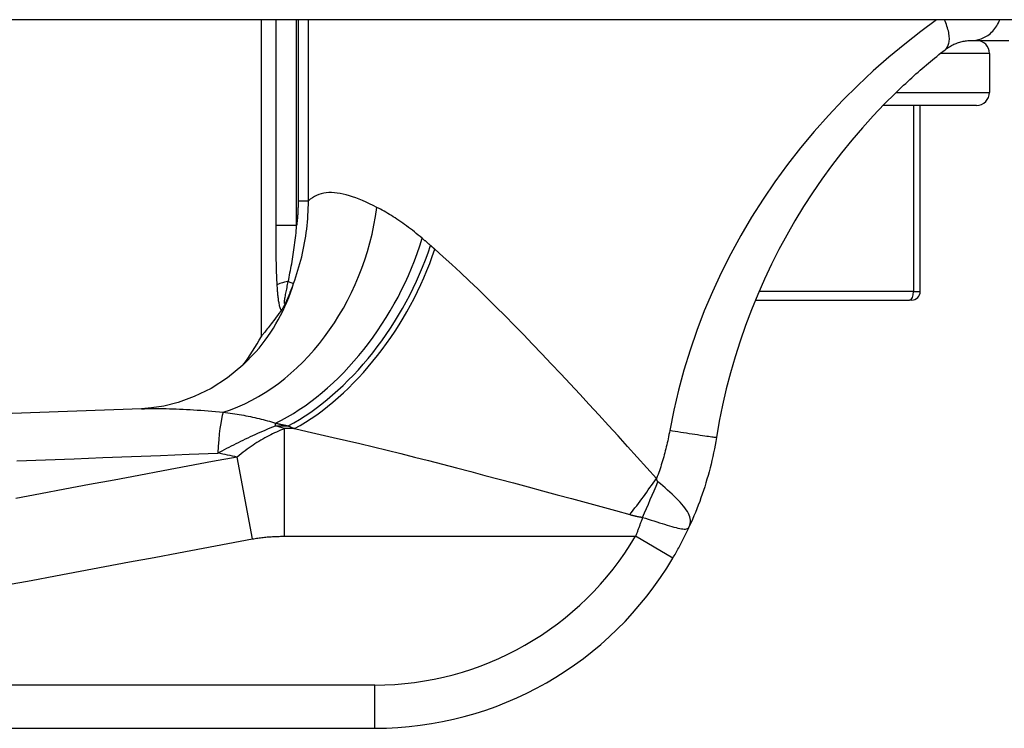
# Model space of a CAD drawing. Header units: inches. Extents: x 2.8 to 89.6, y 4.6 to 48.7.
# Tile 53 of 107: x 3.604 to 4.501, y 39.049 to 39.694. Entities that reach past the tile are written whole.
import ezdxf

# ---------------------------------------------------------------- set-up
doc = ezdxf.new("R2010")
doc.units = ezdxf.units.IN
doc.header["$MEASUREMENT"] = 0
doc.layers.add('Visible Edges(ANSI)', color=7, linetype='Continuous', lineweight=25)
doc.layers.add('Visible Tangent Edges(ANSI)', color=7, linetype='Continuous', lineweight=25)

msp = doc.modelspace()

# ---------------------------------------------------------------- linework, layer by layer
at = {"layer": 'Visible Edges(ANSI)'}
for p, q in [((18.57949, 39.69424), (2.95349, 39.69424)), ((3.82435, 39.40599), (3.82435, 39.69424)), ((4.47119, 39.67534), (4.50483, 39.67534)), ((4.48739, 39.66353), (4.48739, 39.6281)), ((4.47558, 39.61628), (4.39059, 39.61628)), ((4.42431, 39.44699), (4.42431, 39.61628)), ((4.27417, 39.43912), (4.41443, 39.43912)), ((4.41644, 39.43912), (4.41443, 39.43912)), ((3.84229, 39.42945), (3.84172, 39.42868)), ((3.27873, 39.04936), (3.92779, 39.04936))]:
    msp.add_line(p, q, dxfattribs=at)
at = {"layer": 'Visible Edges(ANSI)', "flags": 128}
for points in [[(4.44689, 39.66694), (4.44786, 39.66768), (4.44885, 39.66839), (4.44985, 39.66905), (4.45086, 39.66968), (4.45188, 39.67028), (4.45291, 39.67084), (4.45394, 39.67136), (4.45498, 39.67185), (4.45603, 39.6723), (4.45708, 39.67272), (4.45813, 39.67311), (4.45918, 39.67346), (4.46024, 39.67379), (4.4613, 39.67408), (4.46236, 39.67434), (4.46342, 39.67457), (4.46448, 39.67476), (4.46553, 39.67493), (4.46657, 39.67507), (4.46757, 39.67517), (4.46854, 39.67525), (4.46946, 39.6753), (4.47035, 39.67533), (4.47119, 39.67534)], [(4.40173, 39.62745), (4.40359, 39.62924), (4.40544, 39.63103), (4.40731, 39.6328), (4.40917, 39.63456), (4.41104, 39.6363), (4.41291, 39.63804), (4.41479, 39.63976), (4.41667, 39.64146), (4.41855, 39.64316), (4.42043, 39.64484), (4.42232, 39.64651), (4.42421, 39.64817), (4.4261, 39.64981), (4.42799, 39.65144), (4.42988, 39.65305), (4.43177, 39.65465), (4.43366, 39.65623), (4.43555, 39.6578), (4.43743, 39.65936), (4.43932, 39.6609), (4.44121, 39.66243), (4.44311, 39.66395), (4.445, 39.66545), (4.44689, 39.66694)], [(4.40173, 39.62745), (4.39158, 39.6173), (4.38158, 39.60677), (4.37176, 39.59587), (4.36215, 39.58464), (4.35276, 39.57309), (4.34364, 39.56124), (4.3348, 39.54911), (4.32628, 39.53672), (4.31809, 39.52411), (4.31025, 39.51128), (4.30275, 39.49826), (4.29561, 39.48503), (4.28882, 39.47162), (4.28238, 39.45801), (4.2763, 39.44421), (4.27059, 39.43024), (4.26524, 39.41609), (4.26027, 39.4018), (4.25569, 39.38739), (4.2515, 39.37286), (4.2477, 39.35825), (4.24431, 39.34356), (4.24131, 39.3288), (4.23871, 39.31401)], [(3.84686, 39.4374), (3.84667, 39.43701), (3.84648, 39.43663), (3.84629, 39.43626), (3.8461, 39.43588), (3.8459, 39.43551), (3.84571, 39.43513), (3.84551, 39.43476), (3.84531, 39.43439), (3.84511, 39.43402), (3.8449, 39.43365), (3.8447, 39.43328), (3.84449, 39.43292), (3.84429, 39.43256), (3.84408, 39.43221), (3.84387, 39.43186), (3.84367, 39.43154), (3.84348, 39.43122), (3.84329, 39.43092), (3.84311, 39.43064), (3.84293, 39.43037), (3.84276, 39.43012), (3.8426, 39.42988), (3.84244, 39.42965), (3.84229, 39.42945)], [(3.84172, 39.42868), (3.84038, 39.42687), (3.83907, 39.42512), (3.83782, 39.42345), (3.83662, 39.42185), (3.83547, 39.42033), (3.83436, 39.41888), (3.83331, 39.41751), (3.83232, 39.41621), (3.83138, 39.41498), (3.83049, 39.41383), (3.82966, 39.41276), (3.82888, 39.41177), (3.82817, 39.41085), (3.82751, 39.41001), (3.82691, 39.40924), (3.82638, 39.40856), (3.8259, 39.40796), (3.82549, 39.40744), (3.82515, 39.407), (3.82486, 39.40663), (3.82464, 39.40635), (3.82448, 39.40615), (3.82438, 39.40603), (3.82435, 39.40599)], [(3.81947, 39.39203), (3.80753, 39.37975), (3.79364, 39.3684), (3.77856, 39.35874), (3.76324, 39.35124), (3.74864, 39.34595), (3.73552, 39.34264), (3.72433, 39.34086), (3.71526, 39.34016)], [(3.71526, 39.34016), (3.4371, 39.33003), (3.15906, 39.32133)], [(4.23871, 39.31401), (4.23813, 39.31052), (4.2375, 39.30704), (4.23684, 39.30356), (4.23613, 39.30008), (4.23539, 39.29662), (4.23461, 39.29316), (4.23379, 39.28971), (4.23293, 39.28627), (4.23203, 39.28284), (4.23109, 39.27942), (4.23012, 39.27601), (4.2291, 39.27262), (4.22805, 39.26923), (4.22696, 39.26585), (4.22584, 39.26249), (4.22467, 39.25914), (4.22347, 39.25581), (4.22223, 39.25248), (4.22095, 39.24918), (4.21964, 39.24589), (4.21829, 39.24261), (4.2169, 39.23935), (4.21548, 39.2361), (4.21402, 39.23288)], [(4.19895, 39.20408), (4.19964, 39.20526), (4.20033, 39.20644), (4.20101, 39.20762), (4.20169, 39.20881), (4.20236, 39.21001), (4.20303, 39.2112), (4.2037, 39.2124), (4.20435, 39.2136), (4.20501, 39.2148), (4.20565, 39.21601), (4.20629, 39.21722), (4.20693, 39.21842), (4.20756, 39.21963), (4.20818, 39.22084), (4.20879, 39.22205), (4.2094, 39.22326), (4.21001, 39.22447), (4.2106, 39.22568), (4.21119, 39.22688), (4.21177, 39.22809), (4.21234, 39.22929), (4.21291, 39.23049), (4.21347, 39.23168), (4.21402, 39.23288)]]:
    msp.add_lwpolyline(points, dxfattribs=at)
at = {"layer": 'Visible Edges(ANSI)'}
for centre, radius, start, end in [((4.47558, 39.66353), 0.01181, 0, 90), ((4.47558, 39.6281), 0.01181, 270, 0), ((4.41644, 39.44699), 0.00787, 270, 0), ((3.65078, 39.49885), 0.19685, 322.74953, 331.85376), ((3.92779, 39.36432), 0.31496, 270, 329.41946)]:
    msp.add_arc(centre, radius, start, end, dxfattribs=at)
at = {"layer": 'Visible Tangent Edges(ANSI)'}
for p, q in [((3.8375, 39.69424), (3.8375, 39.50684)), ((3.85651, 39.50684), (3.85651, 39.69424)), ((3.85783, 39.69424), (3.85783, 39.52928)), ((3.86717, 39.52928), (3.86717, 39.69424)), ((4.48739, 39.66353), (4.44258, 39.66353)), ((4.4024, 39.6281), (4.48739, 39.6281)), ((4.41828, 39.61628), (4.41828, 39.44699)), ((3.85783, 39.52928), (3.86717, 39.52928)), ((3.85651, 39.50684), (3.8375, 39.50684)), ((3.84885, 39.45592), (3.85371, 39.45414)), ((4.41828, 39.44699), (4.27749, 39.44699)), ((4.41828, 39.44699), (4.42431, 39.44699)), ((3.8372, 39.32461), (3.8372, 39.32707)), ((3.8372, 39.32461), (3.84864, 39.32461)), ((3.85449, 39.32207), (3.84537, 39.32207)), ((3.84537, 39.22411), (3.84537, 39.32207)), ((3.81632, 39.22169), (3.80239, 39.29624)), ((3.84537, 39.22411), (4.16505, 39.22411)), ((4.19895, 39.20408), (4.16505, 39.22411)), ((3.92779, 39.08873), (3.27873, 39.08873)), ((3.92779, 39.04936), (3.92779, 39.08873))]:
    msp.add_line(p, q, dxfattribs=at)
at = {"layer": 'Visible Tangent Edges(ANSI)', "flags": 128}
for points in [[(4.43926, 39.69424), (4.4247, 39.68348), (4.41016, 39.67208), (4.39573, 39.6601), (4.3815, 39.64756), (4.36754, 39.6345), (4.35391, 39.62096), (4.34065, 39.60695), (4.32779, 39.59249), (4.31539, 39.57762), (4.30346, 39.56237), (4.29204, 39.54675), (4.28114, 39.53079), (4.27079, 39.51452), (4.261, 39.49795), (4.25178, 39.48111), (4.24316, 39.46401), (4.23513, 39.44668), (4.2277, 39.42914), (4.22089, 39.4114), (4.2147, 39.39347), (4.20913, 39.37538), (4.20419, 39.35714), (4.19989, 39.33878), (4.19623, 39.3203)], [(4.44689, 39.66694), (4.44749, 39.66746), (4.44805, 39.66805), (4.44857, 39.6687), (4.44904, 39.66942), (4.44947, 39.6702), (4.44983, 39.67105), (4.45015, 39.67196), (4.45041, 39.67294), (4.4506, 39.67397), (4.45074, 39.67507), (4.45081, 39.67622), (4.45082, 39.67742), (4.45077, 39.67866), (4.45065, 39.67996), (4.45047, 39.68129), (4.45023, 39.68265), (4.44993, 39.68405), (4.44957, 39.68547), (4.44915, 39.68691), (4.44867, 39.68837), (4.44815, 39.68983), (4.44757, 39.6913), (4.44695, 39.69277), (4.44628, 39.69424)], [(4.47119, 39.67534), (4.47241, 39.67537), (4.47364, 39.67546), (4.47488, 39.67561), (4.47613, 39.67582), (4.47738, 39.6761), (4.47863, 39.67644), (4.47987, 39.67686), (4.48111, 39.67735), (4.48234, 39.6779), (4.48355, 39.67853), (4.48474, 39.67924), (4.48591, 39.68001), (4.48705, 39.68085), (4.48816, 39.68177), (4.48924, 39.68275), (4.49028, 39.6838), (4.49128, 39.68492), (4.49224, 39.68609), (4.49314, 39.68733), (4.494, 39.68862), (4.4948, 39.68996), (4.49555, 39.69134), (4.49625, 39.69277), (4.49688, 39.69424)], [(3.85371, 39.45414), (3.85477, 39.45714), (3.85579, 39.46015), (3.85677, 39.46318), (3.85771, 39.46622), (3.85861, 39.46928), (3.85947, 39.47235), (3.86029, 39.47544), (3.86107, 39.47854), (3.8618, 39.48164), (3.86249, 39.48476), (3.86313, 39.48789), (3.86373, 39.49103), (3.86428, 39.49418), (3.86479, 39.49734), (3.86525, 39.50051), (3.86566, 39.50368), (3.86602, 39.50687), (3.86634, 39.51006), (3.8666, 39.51326), (3.86682, 39.51646), (3.86698, 39.51966), (3.8671, 39.52287), (3.86716, 39.52608), (3.86717, 39.52928)], [(3.85783, 39.52928), (3.85783, 39.52835), (3.85782, 39.52741), (3.85781, 39.52647), (3.85779, 39.52554), (3.85777, 39.5246), (3.85774, 39.52367), (3.85771, 39.52273), (3.85768, 39.52179), (3.85764, 39.52086), (3.8576, 39.51992), (3.85755, 39.51899), (3.8575, 39.51805), (3.85744, 39.51711), (3.85738, 39.51618), (3.85731, 39.51524), (3.85724, 39.51431), (3.85716, 39.51337), (3.85708, 39.51244), (3.857, 39.51151), (3.85691, 39.51057), (3.85681, 39.50964), (3.85672, 39.50871), (3.85661, 39.50777), (3.85651, 39.50684)], [(3.92954, 39.52347), (3.92622, 39.52515), (3.92295, 39.52674), (3.91973, 39.52823), (3.91657, 39.52961), (3.91346, 39.53089), (3.91041, 39.53206), (3.90742, 39.53312), (3.90449, 39.53406), (3.90163, 39.53487), (3.89884, 39.53555), (3.89611, 39.5361), (3.89345, 39.53652), (3.89086, 39.53679), (3.88834, 39.53692), (3.88588, 39.5369), (3.8835, 39.53672), (3.8812, 39.53639), (3.87896, 39.5359), (3.8768, 39.53523), (3.87471, 39.5344), (3.8727, 39.53339), (3.87078, 39.5322), (3.86893, 39.53083), (3.86717, 39.52928)], [(3.97085, 39.49527), (3.96905, 39.49679), (3.96725, 39.49828), (3.96546, 39.49973), (3.96367, 39.50116), (3.96189, 39.50256), (3.96011, 39.50393), (3.95834, 39.50526), (3.95657, 39.50657), (3.95482, 39.50784), (3.95307, 39.50909), (3.95133, 39.51031), (3.94959, 39.51149), (3.94787, 39.51265), (3.94615, 39.51378), (3.94445, 39.51488), (3.94275, 39.51594), (3.94106, 39.51699), (3.93939, 39.518), (3.93772, 39.51898), (3.93606, 39.51994), (3.93441, 39.52086), (3.93278, 39.52176), (3.93115, 39.52263), (3.92954, 39.52347)], [(3.8375, 39.50684), (3.8375, 39.50458), (3.8375, 39.50232), (3.8375, 39.50006), (3.8375, 39.4978), (3.83751, 39.49554), (3.83752, 39.49328), (3.83753, 39.49102), (3.83754, 39.48876), (3.83755, 39.4865), (3.83757, 39.48424), (3.83759, 39.48198), (3.83762, 39.47972), (3.83765, 39.47747), (3.83768, 39.47521), (3.83772, 39.47295), (3.83777, 39.47069), (3.83782, 39.46844), (3.83789, 39.46618), (3.83796, 39.46393), (3.83803, 39.46169), (3.83812, 39.45945), (3.83823, 39.45722), (3.83834, 39.45499), (3.83847, 39.45278)], [(3.84885, 39.45592), (3.84925, 39.45787), (3.84965, 39.45984), (3.85004, 39.46184), (3.85044, 39.46385), (3.85083, 39.46588), (3.85121, 39.46793), (3.8516, 39.47), (3.85197, 39.47208), (3.85234, 39.47418), (3.85269, 39.47628), (3.85304, 39.4784), (3.85338, 39.48053), (3.85371, 39.48267), (3.85403, 39.48482), (3.85434, 39.48698), (3.85463, 39.48915), (3.85492, 39.49134), (3.85519, 39.49353), (3.85544, 39.49573), (3.85569, 39.49794), (3.85591, 39.50015), (3.85613, 39.50238), (3.85632, 39.50461), (3.85651, 39.50684)], [(3.97842, 39.48872), (3.9781, 39.489), (3.97778, 39.48928), (3.97747, 39.48956), (3.97715, 39.48984), (3.97683, 39.49011), (3.97652, 39.49039), (3.9762, 39.49066), (3.97588, 39.49094), (3.97557, 39.49121), (3.97525, 39.49149), (3.97494, 39.49176), (3.97462, 39.49203), (3.97431, 39.49231), (3.97399, 39.49258), (3.97368, 39.49285), (3.97336, 39.49312), (3.97305, 39.49339), (3.97273, 39.49366), (3.97242, 39.49393), (3.97211, 39.4942), (3.97179, 39.49447), (3.97148, 39.49473), (3.97117, 39.495), (3.97085, 39.49527)], [(3.98229, 39.48534), (3.98213, 39.48548), (3.98196, 39.48562), (3.9818, 39.48576), (3.98164, 39.4859), (3.98148, 39.48605), (3.98132, 39.48619), (3.98115, 39.48633), (3.98099, 39.48647), (3.98083, 39.48661), (3.98067, 39.48675), (3.98051, 39.48689), (3.98035, 39.48703), (3.98019, 39.48717), (3.98002, 39.48731), (3.97986, 39.48746), (3.9797, 39.4876), (3.97954, 39.48774), (3.97938, 39.48788), (3.97922, 39.48802), (3.97906, 39.48816), (3.9789, 39.4883), (3.97874, 39.48844), (3.97858, 39.48858), (3.97842, 39.48872)], [(4.18423, 39.27667), (4.17545, 39.2864), (4.16667, 39.29611), (4.15789, 39.30578), (4.14912, 39.31542), (4.14036, 39.32501), (4.13162, 39.33455), (4.1229, 39.34402), (4.11421, 39.35341), (4.10556, 39.36272), (4.09694, 39.37193), (4.08836, 39.38103), (4.07984, 39.39002), (4.07136, 39.39889), (4.06293, 39.40762), (4.05456, 39.41621), (4.04625, 39.42464), (4.038, 39.43292), (4.02981, 39.44104), (4.02167, 39.44897), (4.01362, 39.45671), (4.00564, 39.46424), (3.99775, 39.47153), (3.98997, 39.47857), (3.98229, 39.48534)], [(3.83847, 39.45278), (3.83854, 39.45168), (3.83861, 39.45057), (3.83869, 39.44946), (3.83878, 39.44836), (3.83887, 39.44726), (3.83896, 39.44617), (3.83906, 39.44508), (3.83917, 39.444), (3.83929, 39.44293), (3.83941, 39.44187), (3.83954, 39.44082), (3.83967, 39.43979), (3.83982, 39.43877), (3.83998, 39.43777), (3.84014, 39.43679), (3.84032, 39.43583), (3.84051, 39.43489), (3.84072, 39.43398), (3.84094, 39.43309), (3.84117, 39.43225), (3.84143, 39.43146), (3.84169, 39.43072), (3.84198, 39.43005), (3.84229, 39.42945)], [(3.84686, 39.4374), (3.84651, 39.43679), (3.84619, 39.43631), (3.84591, 39.436), (3.84568, 39.43587), (3.8455, 39.43593), (3.84539, 39.43619), (3.84534, 39.43663), (3.84535, 39.43723), (3.84541, 39.43796), (3.84551, 39.4388), (3.84565, 39.43975), (3.84581, 39.44076), (3.846, 39.44183), (3.84621, 39.44295), (3.84643, 39.44412), (3.84667, 39.44532), (3.84692, 39.44656), (3.84718, 39.44783), (3.84745, 39.44913), (3.84773, 39.45046), (3.848, 39.4518), (3.84829, 39.45316), (3.84857, 39.45454), (3.84885, 39.45592)], [(3.84686, 39.4374), (3.84718, 39.43809), (3.84749, 39.43877), (3.84779, 39.43947), (3.8481, 39.44016), (3.8484, 39.44085), (3.84871, 39.44154), (3.849, 39.44223), (3.8493, 39.44293), (3.84959, 39.44362), (3.84989, 39.44432), (3.85017, 39.44502), (3.85046, 39.44571), (3.85074, 39.44641), (3.85103, 39.44711), (3.85131, 39.44781), (3.85158, 39.44851), (3.85186, 39.44921), (3.85213, 39.44992), (3.8524, 39.45062), (3.85267, 39.45132), (3.85293, 39.45203), (3.85319, 39.45273), (3.85345, 39.45344), (3.85371, 39.45414)], [(3.71524, 39.34016), (3.71792, 39.34025), (3.72064, 39.34032), (3.7234, 39.34037), (3.7262, 39.3404), (3.72903, 39.34041), (3.73191, 39.34039), (3.73482, 39.34036), (3.73777, 39.3403), (3.74076, 39.34023), (3.74379, 39.34014), (3.74685, 39.34003), (3.74995, 39.3399), (3.75309, 39.33975), (3.75626, 39.33959), (3.75946, 39.33941), (3.76269, 39.33921), (3.76596, 39.339), (3.76926, 39.33877), (3.77259, 39.33853), (3.77594, 39.33827), (3.77933, 39.33799), (3.78274, 39.33771), (3.78618, 39.33741), (3.78964, 39.33709)], [(3.78964, 39.33709), (3.79176, 39.33682), (3.79386, 39.33654), (3.79596, 39.33625), (3.79805, 39.33594), (3.80012, 39.33562), (3.80219, 39.33529), (3.80425, 39.33495), (3.8063, 39.33459), (3.80833, 39.33422), (3.81035, 39.33383), (3.81236, 39.33343), (3.81436, 39.33302), (3.81635, 39.3326), (3.81832, 39.33216), (3.82027, 39.33171), (3.82222, 39.33125), (3.82414, 39.33077), (3.82606, 39.33028), (3.82795, 39.32978), (3.82983, 39.32926), (3.8317, 39.32873), (3.83355, 39.32819), (3.83538, 39.32763), (3.8372, 39.32707)], [(3.78468, 39.29982), (3.78673, 39.30092), (3.7888, 39.30202), (3.79088, 39.30312), (3.79296, 39.30421), (3.79506, 39.3053), (3.79716, 39.30638), (3.79928, 39.30746), (3.80141, 39.30853), (3.80355, 39.30959), (3.8057, 39.31065), (3.80787, 39.3117), (3.81004, 39.31275), (3.81223, 39.31379), (3.81443, 39.31482), (3.81665, 39.31585), (3.81887, 39.31686), (3.82111, 39.31787), (3.82337, 39.31887), (3.82564, 39.31985), (3.82792, 39.32083), (3.83021, 39.32179), (3.83253, 39.32275), (3.83485, 39.32369), (3.8372, 39.32461)], [(3.8372, 39.32707), (3.83767, 39.32697), (3.83814, 39.32687), (3.83862, 39.32677), (3.83909, 39.32666), (3.83956, 39.32656), (3.84004, 39.32646), (3.84051, 39.32636), (3.84099, 39.32626), (3.84147, 39.32616), (3.84194, 39.32606), (3.84242, 39.32596), (3.8429, 39.32585), (3.84337, 39.32575), (3.84385, 39.32565), (3.84433, 39.32555), (3.84481, 39.32544), (3.84528, 39.32534), (3.84576, 39.32524), (3.84624, 39.32513), (3.84672, 39.32503), (3.8472, 39.32492), (3.84768, 39.32482), (3.84816, 39.32472), (3.84864, 39.32461)], [(3.84864, 39.32461), (3.84888, 39.32451), (3.84912, 39.3244), (3.84937, 39.32429), (3.84961, 39.32419), (3.84985, 39.32408), (3.8501, 39.32398), (3.85034, 39.32387), (3.85058, 39.32377), (3.85083, 39.32366), (3.85107, 39.32355), (3.85131, 39.32345), (3.85156, 39.32334), (3.8518, 39.32324), (3.85205, 39.32313), (3.85229, 39.32302), (3.85253, 39.32292), (3.85278, 39.32281), (3.85302, 39.32271), (3.85327, 39.3226), (3.85351, 39.3225), (3.85376, 39.32239), (3.854, 39.32228), (3.85425, 39.32218), (3.85449, 39.32207)], [(3.84537, 39.32207), (3.84357, 39.32135), (3.84178, 39.32059), (3.83999, 39.31982), (3.8382, 39.31901), (3.83642, 39.31819), (3.83463, 39.31733), (3.83285, 39.31645), (3.83107, 39.31553), (3.82928, 39.31459), (3.8275, 39.31362), (3.82571, 39.31262), (3.82393, 39.31158), (3.82214, 39.31051), (3.82035, 39.30941), (3.81856, 39.30827), (3.81677, 39.30709), (3.81497, 39.30588), (3.81318, 39.30463), (3.81138, 39.30334), (3.80959, 39.30201), (3.80779, 39.30063), (3.80599, 39.29921), (3.80419, 39.29775), (3.80239, 39.29624)], [(3.85449, 39.32207), (3.86611, 39.31953), (3.87789, 39.31689), (3.88982, 39.31416), (3.90189, 39.31134), (3.91408, 39.30843), (3.92638, 39.30546), (3.93878, 39.30241), (3.95126, 39.29931), (3.96383, 39.29615), (3.97649, 39.29293), (3.98924, 39.28965), (4.00206, 39.28633), (4.01497, 39.28296), (4.02794, 39.27954), (4.04098, 39.27609), (4.05407, 39.2726), (4.06722, 39.26908), (4.08041, 39.26552), (4.09363, 39.26195), (4.10688, 39.25835), (4.12015, 39.25474), (4.13343, 39.25111), (4.14672, 39.24747), (4.16, 39.24382)], [(4.19623, 39.3203), (4.19589, 39.31845), (4.19554, 39.3166), (4.19517, 39.31476), (4.19478, 39.31291), (4.19439, 39.31107), (4.19398, 39.30924), (4.19355, 39.3074), (4.19311, 39.30557), (4.19266, 39.30374), (4.1922, 39.30191), (4.19172, 39.30008), (4.19122, 39.29826), (4.19072, 39.29645), (4.19019, 39.29463), (4.18966, 39.29282), (4.18911, 39.29101), (4.18855, 39.2892), (4.18797, 39.2874), (4.18738, 39.28561), (4.18678, 39.28381), (4.18616, 39.28202), (4.18553, 39.28023), (4.18489, 39.27845), (4.18423, 39.27667)], [(4.23871, 39.31401), (4.23863, 39.31399), (4.23839, 39.31399), (4.23798, 39.31402), (4.23739, 39.31408), (4.23662, 39.31416), (4.23566, 39.31428), (4.2345, 39.31443), (4.23316, 39.31461), (4.23162, 39.31482), (4.22991, 39.31507), (4.22803, 39.31534), (4.22599, 39.31564), (4.2238, 39.31596), (4.2215, 39.31631), (4.21909, 39.31668), (4.2166, 39.31706), (4.21405, 39.31746), (4.21146, 39.31786), (4.20886, 39.31827), (4.20626, 39.31868), (4.20368, 39.3191), (4.20114, 39.31951), (4.19865, 39.31991), (4.19623, 39.3203)], [(3.80239, 39.29624), (3.77992, 39.29204), (3.75745, 39.28784), (3.73507, 39.28366), (3.7127, 39.27948), (3.69031, 39.27529), (3.6679, 39.27111), (3.64551, 39.26692), (3.62312, 39.26274), (3.60072, 39.25855)], [(3.60169, 39.29273), (3.62783, 39.29371), (3.65397, 39.29469), (3.68011, 39.29569), (3.70625, 39.29671), (3.73239, 39.29773), (3.75854, 39.29877), (3.78468, 39.29982)], [(4.18551, 39.2737), (4.18544, 39.27377), (4.18536, 39.27384), (4.18529, 39.27392), (4.18522, 39.274), (4.18516, 39.27409), (4.18509, 39.27418), (4.18503, 39.27428), (4.18497, 39.27438), (4.18491, 39.27449), (4.18485, 39.27461), (4.1848, 39.27473), (4.18474, 39.27485), (4.18469, 39.27498), (4.18464, 39.27511), (4.18459, 39.27525), (4.18455, 39.27539), (4.1845, 39.27553), (4.18446, 39.27568), (4.18442, 39.27584), (4.18438, 39.276), (4.18434, 39.27616), (4.1843, 39.27633), (4.18427, 39.2765), (4.18423, 39.27667)], [(4.21402, 39.23288), (4.21459, 39.23435), (4.21496, 39.23583), (4.21513, 39.23731), (4.21511, 39.2388), (4.2149, 39.2403), (4.2145, 39.24183), (4.21393, 39.24338), (4.21319, 39.24497), (4.21229, 39.24659), (4.21123, 39.24825), (4.21003, 39.24993), (4.20869, 39.25165), (4.20722, 39.25339), (4.20563, 39.25515), (4.20393, 39.25694), (4.20213, 39.25876), (4.20024, 39.2606), (4.19828, 39.26244), (4.19626, 39.2643), (4.19417, 39.26617), (4.19204, 39.26805), (4.18987, 39.26994), (4.18769, 39.27183), (4.18551, 39.2737)], [(4.16, 39.24382), (4.16045, 39.2437), (4.1609, 39.24358), (4.16135, 39.24346), (4.1618, 39.24334), (4.16226, 39.24322), (4.16272, 39.24311), (4.16319, 39.24299), (4.16365, 39.24288), (4.16412, 39.24277), (4.16459, 39.24266), (4.16506, 39.24255), (4.16554, 39.24245), (4.16602, 39.24234), (4.1665, 39.24224), (4.16699, 39.24214), (4.16747, 39.24204), (4.16796, 39.24194), (4.16846, 39.24185), (4.16895, 39.24175), (4.16945, 39.24166), (4.16995, 39.24157), (4.17045, 39.24148), (4.17096, 39.2414), (4.17147, 39.24131)], [(4.17147, 39.24131), (4.17121, 39.24059), (4.17096, 39.23987), (4.1707, 39.23914), (4.17044, 39.23842), (4.17018, 39.2377), (4.16992, 39.23697), (4.16966, 39.23625), (4.16939, 39.23553), (4.16913, 39.23481), (4.16886, 39.23409), (4.1686, 39.23337), (4.16833, 39.23265), (4.16806, 39.23194), (4.16779, 39.23122), (4.16752, 39.2305), (4.16725, 39.22979), (4.16698, 39.22907), (4.16671, 39.22836), (4.16643, 39.22765), (4.16616, 39.22694), (4.16588, 39.22623), (4.16561, 39.22552), (4.16533, 39.22482), (4.16505, 39.22411)], [(4.17147, 39.24131), (4.17406, 39.2405), (4.17666, 39.23968), (4.17926, 39.23886), (4.18182, 39.23805), (4.18434, 39.23726), (4.18681, 39.23648), (4.18922, 39.23573), (4.19157, 39.23501), (4.19385, 39.23432), (4.19603, 39.23367), (4.19811, 39.23306), (4.20009, 39.23252), (4.20197, 39.23203), (4.20372, 39.23161), (4.20535, 39.23126), (4.20685, 39.23099), (4.20821, 39.23079), (4.20943, 39.23069), (4.21051, 39.23069), (4.21146, 39.23082), (4.21228, 39.23108), (4.21298, 39.2315), (4.21356, 39.2321), (4.21402, 39.23288)], [(3.81632, 39.22169), (3.81753, 39.22191), (3.81874, 39.22211), (3.81995, 39.22231), (3.82116, 39.22249), (3.82237, 39.22266), (3.82358, 39.22282), (3.82479, 39.22297), (3.826, 39.22311), (3.82721, 39.22323), (3.82842, 39.22335), (3.82963, 39.22346), (3.83084, 39.22356), (3.83205, 39.22365), (3.83326, 39.22373), (3.83447, 39.22381), (3.83568, 39.22387), (3.83689, 39.22393), (3.8381, 39.22398), (3.8393, 39.22402), (3.84051, 39.22405), (3.84173, 39.22408), (3.84294, 39.2241), (3.84415, 39.22411), (3.84537, 39.22411)], [(3.59226, 39.17981), (3.61466, 39.184), (3.63705, 39.18818), (3.65944, 39.19237), (3.68184, 39.19655), (3.70424, 39.20074), (3.72663, 39.20493), (3.74901, 39.20911), (3.77138, 39.21329), (3.79385, 39.21749), (3.81632, 39.22169)]]:
    msp.add_lwpolyline(points, dxfattribs=at)
at = {"layer": 'Visible Tangent Edges(ANSI)'}
msp.add_arc((3.92779, 39.36432), 0.27559, 270, 329.41946, dxfattribs=at)
for centre, major_axis, ratio, start_param, end_param in [((3.7747, 39.52347), (0.06345, 0.18634), 0.76978, 3.653505, 4.968734), ((3.8372, 39.49527), (-0.09648, -0.17158), 0.627605, 0.730588, 1.910065), ((3.84864, 39.48872), (-0.09887, -0.17022), 0.604176, 0.765681, 1.908282), ((3.85449, 39.48534), (0.09811, 0.17066), 0.594817, 3.909946, 5.041872), ((3.67078, 39.52104), (0.14868, -0.12901), 0.924855, 0, 0.390841), ((3.85743, 39.45278), (-0.01965, -0.00114), 0.203793, 5.152212, 6.005141), ((4.41443, 39.44699), (0, -0.00787), 0.489583, 0, 1.570796), ((3.79861, 39.22526), (-0.00476, 0.11801), 0.119705, 0.32039, 0.882192), ((0.32523, 38.82956), (3.67234, 0.38334), 0.123492, 0.276298, 0.284), ((0.30665, 38.92896), (3.67256, 0.27969), 0.09119, 0.304696, 0.320055), ((4.16, 39.27667), (0.11636, 0.15878), 0.099559, 4.577369, 4.785224), ((4.17147, 39.26999), (0.07784, 0.18081), 0.058123, 4.578197, 4.757923)]:
    msp.add_ellipse(centre, major_axis=major_axis, ratio=ratio, start_param=start_param, end_param=end_param, dxfattribs=at)

doc.saveas('drawing.dxf')
